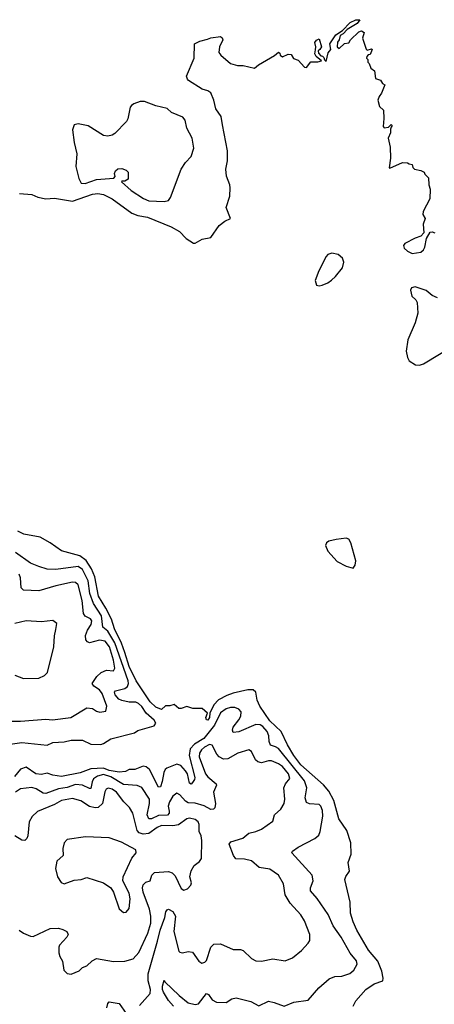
# Model space of a CAD drawing. Extents: x 1493970 to 1595317, y 729910 to 844791.
# Tile 112 of 256: x 1513199 to 1516141, y 779639 to 786627. Entities that reach past the tile are written whole.
import ezdxf

# ---------------------------------------------------------------- set-up
doc = ezdxf.new("R2010")
doc.units = 0

msp = doc.modelspace()

# ---------------------------------------------------------------- linework, layer by layer
at = {"layer": '0CON10XD'}
for points in [[(1513197, 785393), (1513285, 785386.2), (1513328.1, 785368.1), (1513385, 785356.5), (1513445, 785360.9), (1513575, 785338.5), (1513715, 785389.6), (1513754.4, 785394.4), (1513795, 785385.5), (1513855, 785354.5), (1513993.8, 785253.8), (1514036.8, 785236.8), (1514105, 785224.7), (1514275, 785156.8), (1514333.6, 785123.6), (1514379.4, 785075), (1514431.3, 785041.3), (1514445, 785041.1), (1514495, 785069.1), (1514555, 785080.4), (1514614.9, 785165.1), (1514655, 785197.8), (1514695.4, 785215), (1514664.4, 785294.4), (1514690, 785375), (1514693.2, 785433.2), (1514690.6, 785455), (1514665.5, 785515.5), (1514661.5, 785565), (1514672.7, 785625), (1514672.7, 785695), (1514638.8, 785881.2), (1514628.8, 785938.8), (1514591.2, 785995), (1514576.2, 786055), (1514555, 786107.5), (1514535, 786121.2), (1514495, 786133.8), (1514396.7, 786195), (1514390, 786205), (1514383.3, 786225), (1514437.5, 786355), (1514440, 786455), (1514476.7, 786475), (1514532.5, 786487.5), (1514555, 786498.8), (1514625, 786507.5), (1514637, 786497), (1514640, 786485), (1514616.4, 786433.6), (1514613.3, 786395), (1514627.5, 786375), (1514695, 786316.2), (1514745, 786302), (1514785, 786301.2), (1514865, 786283.3), (1514893.9, 786306.1), (1515008.3, 786371.7), (1515035, 786397.5), (1515045, 786390), (1515047.5, 786375), (1515065, 786362.5), (1515105, 786382.5), (1515125, 786380), (1515141.7, 786351.7), (1515175, 786340), (1515220.7, 786290.7), (1515235, 786287.5), (1515265, 786326.7), (1515315, 786327.5), (1515340, 786335), (1515302.5, 786365), (1515293.3, 786385), (1515297, 786413), (1515300, 786435), (1515294.2, 786465.8), (1515305, 786482.5), (1515325, 786490), (1515340, 786435), (1515330, 786415), (1515317.5, 786405), (1515318.3, 786388.3), (1515335, 786370), (1515348.3, 786368.3), (1515358.3, 786358.3), (1515361.7, 786341.7), (1515375, 786330), (1515388.1, 786391.9), (1515407.8, 786415), (1515400, 786455), (1515441.5, 786518.5), (1515489.7, 786550.3), (1515543.8, 786606.2), (1515585, 786626.9), (1515612.5, 786625), (1515595, 786600), (1515523.9, 786556.1), (1515495, 786526.7), (1515474.2, 786515.8), (1515466.1, 786483.9), (1515453.5, 786466.5), (1515452.5, 786435), (1515465, 786422.5), (1515503, 786457), (1515535, 786462.5), (1515547, 786483), (1515605, 786540), (1515625, 786546.7), (1515642.5, 786535), (1515632.5, 786495), (1515658.3, 786418.3), (1515665, 786410), (1515695, 786420), (1515700, 786415), (1515685, 786380), (1515673, 786377), (1515662.5, 786365), (1515660, 786355), (1515670, 786345), (1515670, 786325), (1515680, 786315), (1515691.7, 786281.7), (1515717.5, 786265), (1515725, 786210), (1515758.3, 786198.3), (1515773.6, 786173.6), (1515790, 786165), (1515767.5, 786105), (1515749.3, 786080.7), (1515740, 786055), (1515751.7, 786011.7), (1515780, 785985), (1515783.3, 785925), (1515778.3, 785868.3), (1515785, 785860), (1515816.2, 785863.8), (1515835, 785882.5), (1515842.5, 785875), (1515835.9, 785864.1)], [(1514225, 785336), (1514255, 785343.8), (1514270, 785365), (1514345.6, 785565), (1514376.2, 785613.8), (1514415, 785656), (1514435.5, 785715), (1514422.5, 785785), (1514385.9, 785855.9), (1514373.8, 785915), (1514356.7, 785935), (1514277.3, 785967.3), (1514245, 785995.8), (1514164.5, 786014.5), (1514085, 786047.1), (1514055, 786046.7), (1514009.7, 786030.3), (1513992.3, 786017.7), (1513983.8, 786005), (1513965.7, 785924.3), (1513956, 785905), (1513875, 785820), (1513855, 785806.7), (1513825, 785800), (1513795, 785804), (1513684.3, 785874.3), (1513615, 785887.1), (1513585, 785880), (1513572.7, 785845), (1513585.6, 785755.6), (1513605.2, 785675.2), (1513598, 785585), (1513618.9, 785498.9), (1513635.6, 785465.6), (1513664.6, 785464.6), (1513745, 785492.9), (1513867, 785503), (1513877, 785513), (1513872.5, 785535), (1513880, 785555), (1513895, 785567.5), (1513925, 785570), (1513955, 785560), (1513970, 785545), (1513970, 785495), (1513945, 785480), (1513925, 785480), (1513922.5, 785475), (1513990, 785415), (1514078.7, 785358.7), (1514115, 785342.2), (1514225, 785336)], [(1515835.9, 785864.1), (1515829.3, 785850.7), (1515830, 785825), (1515813.3, 785785), (1515827, 785723), (1515830, 785645), (1515820, 785575), (1515825, 785572.5), (1515915, 785612.5), (1515951.7, 785611.7), (1515963, 785603), (1515985, 785600), (1515988.3, 785578.3), (1516000, 785565), (1516045, 785557.5), (1516070, 785545), (1516075, 785530), (1516100, 785505), (1516102.5, 785455), (1516112.5, 785425), (1516110, 785355), (1516061.2, 785265), (1516060, 785245), (1516076.2, 785215), (1516062.5, 785175), (1516066.7, 785115), (1516045, 785090), (1516005, 785076.7), (1515931.7, 785038.3), (1515923.3, 785025), (1515926.7, 785005), (1515950, 784985), (1515985, 784968.6), (1516045, 784978), (1516065, 784993.8), (1516075, 785012.5), (1516085.9, 785074.1), (1516112, 785118), (1516125, 785122.5), (1516145, 785113.3)], [(1515325, 784738), (1515345, 784742.5), (1515385, 784759.4), (1515410.9, 784779.1), (1515440.8, 784805), (1515488.8, 784865), (1515500, 784905), (1515488.8, 784935), (1515459.7, 784959.7), (1515415, 784969.2), (1515385, 784960), (1515373.6, 784946.4), (1515321.2, 784845), (1515295.7, 784775), (1515305, 784743.8), (1515325, 784738)], [(1516165, 784653.3), (1516125, 784670), (1516083.9, 784703.9), (1516005, 784732), (1515980, 784725), (1515973, 784707), (1515982, 784665), (1516009.5, 784639.5), (1516020.5, 784620.5), (1516024.3, 784545), (1516005.6, 784475), (1515952.5, 784355), (1515941.8, 784275), (1515950.2, 784230.2), (1515962.5, 784205), (1516008.3, 784178.3), (1516035, 784175.8), (1516065, 784184.2), (1516280, 784315)], [(1515564.3, 779625), (1515584, 779665), (1515655.8, 779745), (1515713.8, 779785), (1515775, 779806.7), (1515779.4, 779825), (1515769.7, 779875), (1515741.4, 779945), (1515675, 780022.3), (1515592.2, 780165), (1515564.6, 780225), (1515547.5, 780285), (1515544.3, 780365), (1515505.8, 780525), (1515513, 780547), (1515538.8, 780585), (1515528.8, 780645), (1515552.2, 780705), (1515548.9, 780785), (1515521.5, 780871.5), (1515464.7, 780955), (1515427.6, 781085), (1515392.6, 781152.6), (1515355, 781197.3), (1515195, 781339), (1515145, 781404.2), (1515100.3, 781480.3), (1515054.6, 781575), (1514975, 781650.6), (1514903.3, 781755), (1514885, 781798.8), (1514875.7, 781855), (1514855, 781870.9), (1514818.7, 781871.3), (1514715, 781848.1), (1514668.4, 781831.6), (1514609.7, 781800.3), (1514576.4, 781763.6), (1514549.2, 781705), (1514545.4, 781675), (1514535, 781656.2), (1514525, 781657.5), (1514518.8, 781675), (1514531.2, 781705), (1514495, 781737.5), (1514428.3, 781738.3), (1514385, 781752.5), (1514345, 781737.5), (1514328.3, 781738.3), (1514295, 781767.5), (1514265, 781757.5), (1514233, 781757), (1514205, 781732.5), (1514165, 781747.5), (1514123.8, 781785), (1514025, 781934.4), (1513975, 782037.3), (1513945.6, 782135), (1513921.5, 782201.5), (1513871.1, 782305), (1513851.3, 782371.3), (1513811.5, 782451.5), (1513759.5, 782535), (1513733.1, 782673.1), (1513708.8, 782728.8), (1513669.7, 782789.7), (1513625, 782823), (1513495, 782857.1), (1513415, 782914.2), (1513345, 782954.3), (1513227.5, 782975), (1513185, 782998)], [(1515565, 782734), (1515579.4, 782755), (1515583.4, 782786.6), (1515549.4, 782915), (1515535, 782941.1), (1515515, 782947.7), (1515445, 782939), (1515393.4, 782926.6), (1515376.4, 782915), (1515369.2, 782895), (1515385, 782855.8), (1515451.1, 782781.1), (1515515, 782748.8), (1515565, 782734)], [(1513065, 781476.5), (1513215, 781496.2), (1513395, 781477.8), (1513435, 781497.3), (1513515, 781502.9), (1513565, 781513.2), (1513645, 781514.6), (1513705, 781484.2), (1513775, 781482.9), (1513795, 781489.7), (1513845, 781522.7), (1514013.3, 781565), (1514036.6, 781583.4), (1514154.3, 781615), (1514164.5, 781635), (1514154, 781655), (1514096.8, 781705), (1514065, 781752.2), (1514041.4, 781775), (1514022.5, 781782.5), (1513975, 781784), (1513923.3, 781795), (1513902, 781805), (1513876.2, 781835), (1513872.1, 781855), (1513880, 781865), (1513945, 781880.4), (1513965, 781894.7), (1513970.6, 781915), (1513967.8, 781935), (1513875.3, 782205), (1513825, 782287.6), (1513788.9, 782315), (1513779.9, 782395), (1513723.8, 782483.8), (1513697.3, 782555), (1513683.9, 782645), (1513645, 782725.3), (1513615, 782745.7), (1513455, 782725.8), (1513395, 782728.2), (1513334.4, 782745.6), (1513275, 782770.4), (1513170, 782845)], [(1513085, 781648.9), (1513205, 781648.9), (1513385, 781662.7), (1513432.4, 781657.6), (1513562.5, 781675), (1513675, 781743.3), (1513715, 781738), (1513745, 781718.8), (1513767, 781713), (1513809.3, 781720.7), (1513818, 781755), (1513783.6, 781845), (1513765, 781872), (1513725, 781896.4), (1513713.8, 781915), (1513745.6, 781964.4), (1513776.9, 781995), (1513815, 782009.6), (1513865, 782005.8), (1513875.4, 782025), (1513865, 782082.5), (1513836.7, 782175), (1513806.4, 782216.4), (1513765, 782223.9), (1513695, 782204.6), (1513680.7, 782210.7), (1513669.5, 782225), (1513666.5, 782256.5), (1513680.8, 782295), (1513705.2, 782335), (1513710.1, 782360.1), (1513702.5, 782375), (1513664.2, 782394.2), (1513653, 782413), (1513642.8, 782505), (1513615, 782617.3), (1513595, 782631.8), (1513575, 782635.3), (1513455, 782608.9), (1513335, 782573.1), (1513225, 782578.9), (1513210, 782595), (1513206, 782665), (1513195, 782691.9)], [(1513165, 781974), (1513225, 781950.8), (1513335.5, 781954.5), (1513375, 781972.5), (1513396, 781995), (1513442.5, 782175), (1513446.2, 782255), (1513455, 782300), (1513461.7, 782341.7), (1513433.6, 782363.6), (1513354.2, 782354.2), (1513245, 782360), (1513165, 782341.1)], [(1514969, 781505), (1514966.3, 781545), (1514955.6, 781575), (1514925, 781611.2), (1514905, 781623.3), (1514875, 781623.8), (1514755, 781572.9), (1514715, 781568.9), (1514708.2, 781585), (1514713.1, 781605), (1514755, 781657.1), (1514768.2, 781685), (1514770, 781715), (1514755, 781734.4), (1514725, 781745.5), (1514696.1, 781746.1), (1514665, 781736.6), (1514625, 781708.2), (1514580.9, 781619.1), (1514505, 781526.6), (1514439.6, 781485), (1514407.9, 781452.1), (1514402.4, 781405), (1514441.1, 781248.9), (1514440, 781235), (1514425, 781212.5), (1514415, 781202.5), (1514405, 781207.5), (1514388.8, 781275), (1514376.5, 781296.5), (1514343.2, 781333.2), (1514315, 781343.6), (1514244, 781316), (1514230.6, 781305), (1514221.1, 781285), (1514209.9, 781220.1), (1514197.8, 781182.2), (1514185, 781180.8), (1514120, 781305), (1514096.5, 781325), (1514075, 781330), (1514015, 781306.6), (1513975, 781306.4), (1513949.1, 781290.9), (1513904.1, 781285.9), (1513835, 781299.6), (1513795, 781314.9), (1513705, 781311), (1513628.1, 781281.9), (1513495, 781255.9), (1513435, 781265.9), (1513395, 781280.3), (1513355, 781270.7), (1513314.3, 781275), (1513245, 781322.2), (1513205, 781308.5), (1513162.2, 781255)], [(1514049.2, 779630.8), (1514124.4, 779715.6), (1514126.2, 779743.8), (1514110, 779805), (1514110.9, 779855), (1514177.3, 780087.3), (1514196.6, 780165), (1514228.9, 780255), (1514235.8, 780295), (1514245, 780310), (1514255, 780313.8), (1514285, 780297.1), (1514305.5, 780265), (1514291.9, 780155), (1514327.3, 780017.3), (1514335, 780009.2), (1514354.4, 780004.4), (1514395, 780014.2), (1514425, 780008.8), (1514470.6, 779945), (1514492.3, 779932.3), (1514512.6, 779937.4), (1514525, 779950), (1514554.6, 780045.4), (1514575.9, 780065.9), (1514625, 780067.5), (1514715, 780028), (1514765, 780028), (1514785, 780020.8), (1514843.6, 779963.6), (1514875, 779947.5), (1514915, 779944.3), (1514995, 779961.9), (1515083.2, 779946.8), (1515135, 779969.4), (1515199.5, 780020.5), (1515247, 780073), (1515257.5, 780092.5), (1515257.1, 780135), (1515220.9, 780230.9), (1515193.9, 780273.9), (1515118.1, 780358.1), (1515081.8, 780415), (1515072, 780495), (1515034.6, 780554.6), (1514975, 780598.6), (1514899.4, 780609.4), (1514845, 780656.9), (1514795, 780668.5), (1514732.5, 780672.5), (1514715.4, 780695.4), (1514685.7, 780775), (1514697.5, 780792.5), (1514782.8, 780817.2), (1514825, 780853.3), (1514875, 780864.6), (1514915, 780881.4), (1514995, 780940), (1515006.2, 780985), (1515051.4, 781025), (1515076.2, 781063.8), (1515081.1, 781095), (1515073.8, 781175), (1515085.9, 781204.1), (1515115, 781242.5), (1515105.9, 781275), (1515065, 781326.3), (1515035, 781346.8), (1514985, 781368.1), (1514965, 781368.2), (1514915, 781352.9), (1514889.5, 781359.5), (1514871.8, 781375), (1514843.4, 781433.4), (1514825, 781445.6), (1514747.6, 781422.4), (1514675, 781382.2), (1514645, 781377.8), (1514615.4, 781395.4), (1514596.9, 781415), (1514565, 781479.2), (1514545, 781483.3), (1514509.5, 781465), (1514488.2, 781445), (1514475, 781422.5), (1514472.5, 781395), (1514518.2, 781275), (1514535, 781253.8), (1514593.5, 781205), (1514595.6, 781195), (1514575.3, 781145), (1514588.2, 781065), (1514585, 781034.4), (1514575, 781023.8), (1514555, 781020.8), (1514508.8, 781048.8), (1514445, 781066.1), (1514395, 781068.1), (1514375, 781080.3), (1514335, 781126.5), (1514315, 781137.5), (1514285, 781117.3), (1514261.4, 781075), (1514253.5, 781045), (1514259.3, 781010.8), (1514259.1, 780995), (1514247.5, 780982.5), (1514185, 780979.3), (1514135, 780955.3), (1514115, 780954.4), (1514103.1, 780985), (1514121.2, 781065), (1514119.5, 781095), (1514065, 781178.5), (1514033, 781193), (1513935, 781199.8), (1513845, 781254.5), (1513795, 781270.2), (1513752, 781258), (1513721.7, 781238.3), (1513712.3, 781217.7), (1513705, 781170.5), (1513695, 781170), (1513645, 781194.8), (1513595, 781198.3), (1513535, 781176.7), (1513475, 781168.7), (1513385, 781135.9), (1513365, 781138.2), (1513317.2, 781167.2), (1513285, 781177.2), (1513205, 781169.4), (1513169.4, 781145)], [(1514290.2, 779625), (1514255, 779666.8), (1514220, 779725), (1514211.9, 779745), (1514211.7, 779768.3), (1514225, 779810), (1514228.3, 779798.3), (1514331.1, 779701.1), (1514395, 779650), (1514445, 779637.1), (1514468.5, 779641.5), (1514525, 779716), (1514539.1, 779709.1), (1514565, 779670), (1514595, 779653.5), (1514665, 779651.9), (1514705, 779678.9), (1514735, 779684.1), (1514840, 779660), (1514895, 779627.5), (1514965, 779660.6), (1515005, 779652.9), (1515075, 779626.7), (1515145, 779653.8), (1515245, 779668), (1515321.2, 779755), (1515395, 779820), (1515435, 779836), (1515485, 779839.2), (1515541.4, 779858.6), (1515569.1, 779880.9), (1515594.3, 779925), (1515588.1, 779948.1), (1515543.2, 780003.2), (1515480.5, 780115), (1515424.7, 780195), (1515387.6, 780277.6), (1515311, 780391), (1515262.9, 780445), (1515262.1, 780465), (1515280.7, 780515), (1515274.7, 780555), (1515131.2, 780715), (1515136, 780725), (1515175, 780755.4), (1515293.1, 780815), (1515320.8, 780839.2), (1515331.3, 780865), (1515351.2, 780975), (1515347.6, 781015), (1515335.7, 781045.8), (1515325, 781057.3), (1515255, 781062.2), (1515235, 781072), (1515225.4, 781105), (1515236.3, 781175), (1515219.1, 781225), (1515035, 781454.1), (1515015, 781467.3), (1514978.8, 781478.8), (1514969, 781505)], [(1513195.8, 780165), (1513225, 780142.9), (1513275, 780122.5), (1513295, 780121.4), (1513415, 780177.8), (1513475, 780178.8), (1513505, 780171.2), (1513533.3, 780155), (1513543.3, 780135), (1513533.8, 780115), (1513481.7, 780058.3), (1513476.1, 780043.9), (1513478, 780005), (1513485, 779977.5), (1513503.3, 779945), (1513511.7, 779881.7), (1513535, 779857.5), (1513565, 779852.5), (1513622.3, 779877.7), (1513645, 779901.2), (1513675, 779912), (1513713.2, 779946.8), (1513745, 779964), (1513865, 779942.5), (1513945, 779945.8), (1514005, 779962.9), (1514045, 780005.8), (1514108.9, 780145), (1514128.6, 780215), (1514129.7, 780265), (1514119.5, 780315), (1514074.7, 780435), (1514070.8, 780465), (1514075, 780486), (1514095, 780506.9), (1514125, 780516.2), (1514137.5, 780555), (1514154.7, 780575.3), (1514255, 780581.2), (1514281.8, 780571.7), (1514301.7, 780551.7), (1514345, 780460), (1514365, 780448.8), (1514390.5, 780459.5), (1514413.3, 780485), (1514418.3, 780501.7), (1514406, 780545), (1514415, 780586.7), (1514438, 780625), (1514475, 780653.3), (1514488.8, 780675), (1514491.7, 780801.7), (1514487.5, 780835), (1514472.5, 780865), (1514472.2, 780915), (1514465.6, 780935), (1514445, 780951.5), (1514405, 780959.5), (1514384.6, 780955.4), (1514325, 780911.9), (1514285, 780905.6), (1514205, 780908.4), (1514175.7, 780894.3), (1514115, 780850.2), (1514075, 780847), (1514046.2, 780855), (1514032.8, 780872.8), (1514000.8, 780995), (1513979.1, 781035), (1513938.2, 781075), (1513885.3, 781145), (1513855, 781166.3), (1513827.8, 781172.2), (1513813.1, 781165), (1513802.4, 781147.6), (1513785.7, 781064.2), (1513755, 781035.5), (1513735, 781032.7), (1513695, 781042.1), (1513634.1, 781084.1), (1513575, 781100), (1513495, 781085.3), (1513445, 781056.6), (1513325, 781006.7), (1513286.9, 780973.1), (1513265.6, 780935), (1513257.9, 780835), (1513249.6, 780815), (1513235, 780802), (1513215, 780803.6), (1513165, 780835.4)], [(1513935, 780291.2), (1513955, 780293.8), (1513975, 780320), (1513983.2, 780386.8), (1513975, 780427.5), (1513931.4, 780515), (1513933, 780543), (1513994, 780676), (1514026.2, 780715), (1514022.5, 780735), (1513920.9, 780790.9), (1513835, 780820), (1513665, 780828), (1513535, 780808.8), (1513514.3, 780785.7), (1513504.1, 780744.1), (1513508, 780695), (1513462, 780655), (1513453.6, 780603.6), (1513466.7, 780545), (1513494.1, 780504.1), (1513515, 780494), (1513585, 780519.2), (1513634.3, 780525.7), (1513675, 780538.6), (1513795, 780500.8), (1513846.2, 780466.2), (1513864.7, 780434.7), (1513905, 780316.2), (1513935, 780291.2)], [(1513817.6, 779615), (1513825, 779644), (1513835, 779657.5), (1513905, 779644.5), (1513955, 779574.5)]]:
    msp.add_lwpolyline(points, dxfattribs=at)

doc.saveas('drawing.dxf')
